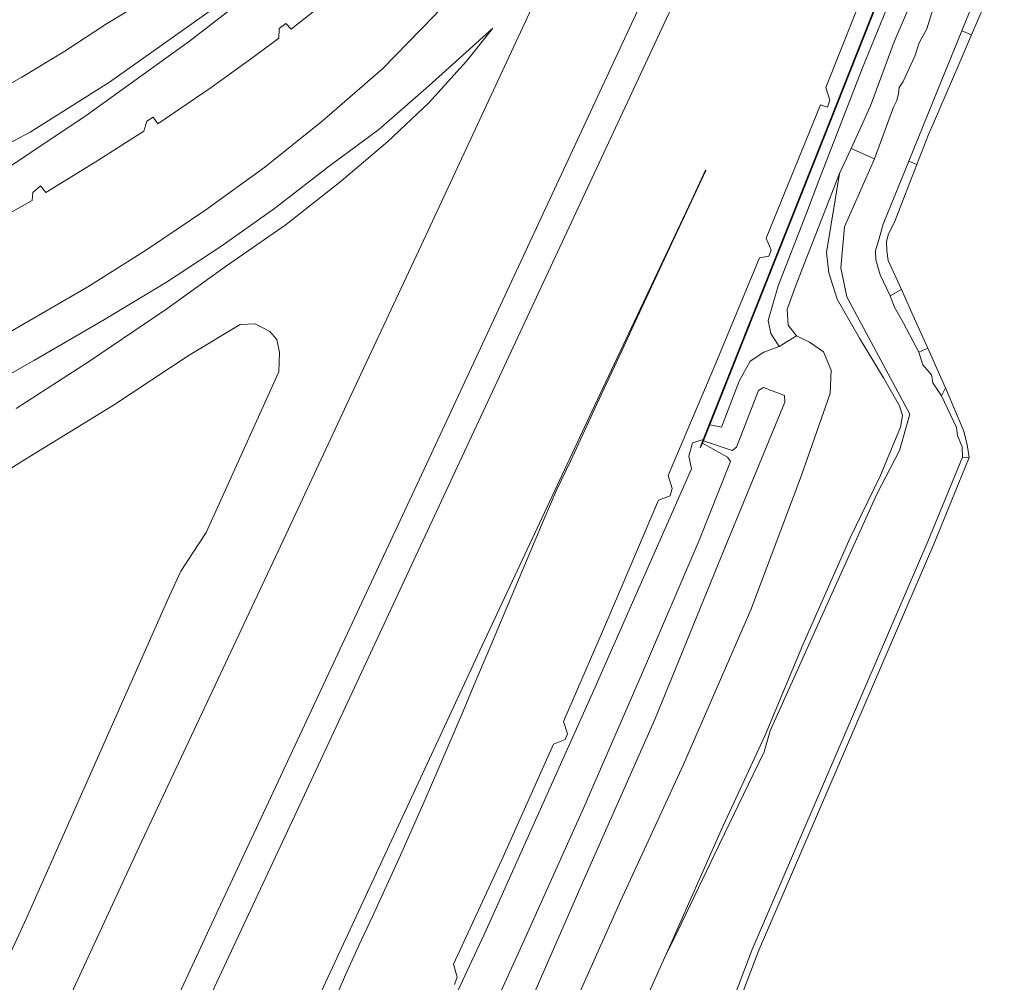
# Model space of a CAD drawing. Header units: metres. Extents: x 80938 to 82288, y 446951 to 448452.
# Tile 49 of 96: x 81261 to 81415, y 447839 to 447989. Entities that reach past the tile are written whole.
import ezdxf

# ---------------------------------------------------------------- set-up
doc = ezdxf.new("R2010")
doc.units = ezdxf.units.M
doc.header["$MEASUREMENT"] = 0
for name, color, linetype, lineweight in [('B-WE-GR-GRAS-GV', 253, 'Continuous', 13), ('B-WE-GR-GROENVOORZIENING-GV', 253, 'Continuous', 18), ('B-WE-GW-TALUD_KRUIN-G', 253, 'Continuous', 18), ('B-WE-IE-TERREINAFSCHEIDING_KUNSTMATIG_MUUR-GV', 253, 'Continuous', 18), ('B-WE-KW-KUNSTWERK_GELUIDSWERING_SCHERM-G', 253, 'Continuous', 18), ('B-WE-OG-WATER_SLOOT-GV', 253, 'Continuous', 18), ('B-WE-VH-VERHARDING_GESLOTEN-GV', 253, 'Continuous', 18)]:
    doc.layers.add(name, color=color, linetype=linetype, lineweight=lineweight)

msp = doc.modelspace()

# ---------------------------------------------------------------- linework, layer by layer
at = {"layer": 'B-WE-GR-GRAS-GV', "linetype": 'Continuous', "lineweight": 0}
msp.add_lwpolyline([(81397.54, 447998.523), (81393.701, 447988.97), (81386.387, 447970.454), (81368.594, 447925.773), (81370.421, 447925.428), (81373.187, 447932.568), (81374.925, 447935.694), (81377.034, 447937.116), (81379.41, 447937.989), (81378.131, 447940.004), (81377.72, 447942.036), (81379.265, 447947.437), (81383.682, 447958.793), (81385.591, 447963.867), (81392.399, 447981.421), (81398.507, 447996.351), (81398.626, 447997.823)], close=True, dxfattribs=at)
for points in [[(81411.387, 447991.142), (81409.417, 447986.574), (81407.428, 447981.959), (81405.458, 447977.391), (81403.469, 447972.776), (81402.705, 447971.004), (81400.908, 447966.365), (81399.093, 447961.679), (81397.52, 447957.619), (81396.435, 447955.388), (81396.133, 447954.303), (81396.193, 447952.916), (81396.435, 447951.409), (81398.476, 447946.872), (81400.537, 447942.289), (81402.578, 447937.752), (81404.64, 447933.169), (81405.358, 447931.572), (81408.212, 447924.778), (81408.755, 447922.668), (81409.072, 447920.712), (81403.536, 447907.211), (81376.138, 447843.642), (81365.995, 447816.947)], [(81260.486, 447928.312), (81271.75, 447935.612), (81283.938, 447943.883), (81293.252, 447950.565), (81302.55, 447957.002), (81311.173, 447963.825), (81318.411, 447969.92), (81324.813, 447975.983), (81330.655, 447982.478), (81334.778, 447987.617), (81324.783, 447978.635), (81317.029, 447971.787), (81309.07, 447965.919), (81300.772, 447959.496), (81292.406, 447953.582), (81283.916, 447948.021), (81273.96, 447942.024), (81263.342, 447935.85), (81251.636, 447929.25)], [(81353.885, 447825.631), (81361.567, 447842.718), (81362.332, 447844.419), (81370.392, 447862.635), (81377.255, 447877.408), (81383.14, 447891.478), (81390.494, 447908.171), (81395.157, 447917.783), (81398.349, 447925.397), (81398.642, 447927.241), (81398.16, 447928.77), (81395.704, 447933.131), (81391.945, 447939.312), (81388.468, 447945.366), (81387.162, 447949.456), (81386.815, 447952.616), (81388.83, 447964.943), (81382.163, 447947.911), (81380.658, 447943.822), (81380.811, 447941.328), (81382.106, 447939.669), (81384.171, 447938.692), (81386.317, 447937.159), (81387.531, 447934.284), (81387.391, 447930.66), (81382.868, 447917.775), (81374.995, 447896.967), (81364.507, 447872.865), (81354.691, 447851.559), (81346.234, 447832.603)], [(81337.394, 447828.402), (81348.939, 447854.778), (81360.021, 447879.879), (81370.962, 447906.597), (81380.322, 447929.309), (81380.233, 447930.34), (81376.967, 447931.598), (81376.198, 447931.16), (81372.786, 447922.325), (81372.092, 447921.78), (81367.614, 447923.309), (81367.469, 447922.944), (81371.395, 447920.754), (81371.849, 447920.059), (81366.924, 447907.651), (81358.124, 447887.19), (81348.981, 447866.166), (81339.331, 447844.637), (81328.385, 447820.696)], [(81328.385, 447820.696), (81339.331, 447844.637), (81348.981, 447866.166), (81358.124, 447887.19), (81366.924, 447907.651), (81371.849, 447920.059), (81371.395, 447920.754), (81367.469, 447922.944), (81367.187, 447922.234), (81367.094, 447922.271), (81367.588, 447923.515), (81365.893, 447922.961), (81365.364, 447920.902), (81365.74, 447918.903), (81350.53, 447884.458), (81333.743, 447847.063), (81305.031, 447785.547)]]:
    msp.add_lwpolyline(points, dxfattribs=at)
at = {"layer": 'B-WE-GR-GROENVOORZIENING-GV', "linetype": 'Continuous', "lineweight": 0}
for points in [[(81406.9, 448096.44), (81392.006, 448064.684), (81375.386, 448029.061), (81340.184, 447953.458), (81324.785, 447920.446), (81291.972, 447850.21), (81277.502, 447819.079)], [(81287.556, 447829.956), (81305.041, 447867.358), (81323.491, 447906.938), (81361.511, 447988.31), (81379.43, 448026.844), (81398.508, 448067.797)], [(81386.295, 447970.491), (81393.608, 447989.007), (81399.388, 448003.387), (81398.65, 448003.785), (81399.128, 448004.787), (81399.791, 448004.613), (81408.586, 448026.243), (81419.315, 448052.082)], [(81267.521, 447833.851), (81279.669, 447860.006), (81302.923, 447909.53), (81313.107, 447931.368), (81323.991, 447954.509), (81343.668, 447996.858), (81353.007, 448016.633), (81360.543, 448033.021), (81359.997, 448033.254), (81356.019, 448026.957), (81349.994, 448018.615), (81342.441, 448008.388), (81334.444, 447999.086), (81325.666, 447989.542), (81317.568, 447981.28), (81308.181, 447973.104), (81299.261, 447965.918), (81290.068, 447959.279), (81280.793, 447953.034), (81271.666, 447947.284), (81257.874, 447939.322)], [(81245.94, 447962.546), (81262.681, 447971.414), (81275.033, 447979.175), (81291.077, 447990.552), (81305.772, 448001.015), (81314.528, 448008.69), (81316.009, 448011.054), (81318.155, 448015.37), (81317.963, 448013.179), (81316.464, 448009.543), (81313.613, 448005.841), (81303.925, 447998.281), (81287.482, 447985.594), (81271.398, 447973.999), (81253.945, 447962.356)], [(81394.924, 447999.049), (81386.682, 447978.349), (81387.329, 447976.386), (81386.983, 447975.272), (81385.865, 447975.64), (81377.393, 447954.863), (81378.163, 447953.028), (81377.797, 447952.061), (81376.354, 447951.8), (81369.553, 447935.382), (81362.136, 447917.889), (81362.745, 447915.858), (81362.42, 447914.734), (81360.602, 447914.042), (81352.7, 447895.482), (81345.78, 447879.552), (81346.408, 447877.623), (81346.047, 447876.759), (81344.27, 447876.038), (81336.411, 447858.489), (81328.633, 447841.758), (81329.251, 447839.693), (81328.787, 447838.554)], [(81257.227, 447957.596), (81262.982, 447960.726), (81263.097, 447961.981), (81264.28, 447963.025), (81265.086, 447961.968), (81272.766, 447966.714), (81280.397, 447971.525), (81280.861, 447973.094), (81281.84, 447973.725), (81282.553, 447972.707), (81290.899, 447978.348), (81297.591, 447983.167), (81301.419, 447986.047), (81301.471, 447987.572), (81302.503, 447988.314), (81303.365, 447987.457), (81310.985, 447993.534)], [(81282.644, 447993.212), (81274.556, 447988.252), (81268.06, 447984.017), (81261.349, 447979.947), (81256.714, 447977.375)], [(81251.636, 447929.25), (81263.342, 447935.85), (81273.96, 447942.024), (81283.916, 447948.021), (81292.406, 447953.582), (81300.772, 447959.496), (81309.07, 447965.919), (81317.029, 447971.787), (81324.783, 447978.635), (81334.778, 447987.617), (81330.655, 447982.478), (81324.813, 447975.983), (81318.411, 447969.92), (81311.173, 447963.825), (81302.55, 447957.002), (81293.252, 447950.565), (81283.938, 447943.883), (81271.75, 447935.612), (81260.486, 447928.312)], [(81266.739, 447683.863), (81264.294, 447687.057), (81263.584, 447689.021), (81263.612, 447692.218), (81264.86, 447695.658), (81266.399, 447698.397), (81270.362, 447707.897), (81273.843, 447716.243), (81278.296, 447726.251), (81283.707, 447738.74), (81291.705, 447756.78), (81305.031, 447785.547), (81333.743, 447847.063), (81350.53, 447884.458), (81365.74, 447918.903), (81365.364, 447920.902), (81365.893, 447922.961), (81367.588, 447923.515), (81386.295, 447970.491)], [(81309.845, 447835.496), (81311.842, 447840.082), (81313.905, 447844.636), (81316.039, 447849.158), (81320.207, 447858.245), (81324.242, 447867.395), (81326.201, 447871.996), (81330.16, 447881.179), (81332.079, 447885.795), (81334.036, 447890.396), (81335.972, 447895.007), (81339.869, 447904.216), (81342.791, 447911.123), (81344.773, 447915.716), (81346.929, 447920.227), (81350.98, 447929.028), (81355.237, 447938.077), (81357.32, 447942.623), (81359.151, 447946.53), (81361.563, 447951.678), (81365.818, 447960.727), (81367.989, 447965.432), (81367.954, 447965.449), (81365.743, 447960.764), (81350.635, 447928.747), (81332.779, 447890.607), (81301.527, 447823.445)], [(81247.637, 447911.521), (81261.942, 447920.46), (81275.626, 447928.841), (81287.47, 447936.651), (81295.386, 447941.432), (81297.742, 447941.545), (81299.999, 447940.331), (81301.108, 447939.067), (81301.552, 447937.046), (81301.422, 447934.029), (81292.113, 447913.472), (81290.097, 447909.019), (81286.136, 447902.999), (81284.345, 447899.008), (81262.094, 447848.931), (81253.238, 447829.837)], [(81346.234, 447832.603), (81354.691, 447851.559), (81364.507, 447872.865), (81374.995, 447896.967), (81382.868, 447917.775), (81387.391, 447930.66), (81387.531, 447934.284), (81386.317, 447937.159), (81384.171, 447938.692), (81382.106, 447939.669), (81379.41, 447937.989), (81377.034, 447937.116), (81374.925, 447935.694), (81373.187, 447932.568), (81370.421, 447925.428), (81368.594, 447925.773), (81367.614, 447923.309), (81372.092, 447921.78), (81372.786, 447922.325), (81376.198, 447931.16), (81376.967, 447931.598), (81380.233, 447930.34), (81380.322, 447929.309), (81370.962, 447906.597), (81360.021, 447879.879), (81348.939, 447854.778), (81337.394, 447828.402)]]:
    msp.add_lwpolyline(points, dxfattribs=at)
msp.add_lwpolyline([(81388.83, 447964.943), (81390.626, 447968.864), (81393.653, 447975.472), (81397.335, 447985.492), (81401.987, 447996.291), (81401.025, 447999.834), (81399.734, 448001.071), (81398.745, 448001.521), (81397.54, 447998.523), (81398.626, 447997.823), (81398.507, 447996.351), (81392.399, 447981.421), (81385.591, 447963.867), (81383.682, 447958.793), (81379.265, 447947.437), (81377.72, 447942.036), (81378.131, 447940.004), (81379.41, 447937.989), (81382.106, 447939.669), (81380.811, 447941.328), (81380.658, 447943.822), (81382.163, 447947.911)], close=True, dxfattribs=at)
at = {"layer": 'B-WE-GW-TALUD_KRUIN-G', "linetype": 'Continuous', "lineweight": 0}
for points in [[(81397.54, 447998.523), (81398.626, 447997.823), (81398.507, 447996.351), (81392.399, 447981.421), (81385.591, 447963.867), (81383.682, 447958.793), (81379.265, 447947.437), (81377.72, 447942.036), (81378.131, 447940.004), (81379.41, 447937.989)], [(81334.778, 447987.617), (81324.783, 447978.635), (81317.029, 447971.787), (81309.07, 447965.919), (81300.772, 447959.496), (81292.406, 447953.582), (81283.916, 447948.021), (81273.96, 447942.024), (81263.342, 447935.85), (81251.636, 447929.25), (81240.778, 447923.04), (81230.17, 447917.014), (81209.442, 447904.148), (81201.369, 447898.295), (81192.336, 447891.568), (81184.878, 447884.283), (81178.894, 447878.059), (81173.686, 447871.702), (81169.572, 447866.262), (81165.659, 447860.594)], [(81367.614, 447923.309), (81372.092, 447921.78), (81372.786, 447922.325), (81376.198, 447931.16), (81376.967, 447931.598), (81380.233, 447930.34), (81380.322, 447929.309), (81370.962, 447906.597), (81360.021, 447879.879), (81348.939, 447854.778), (81337.394, 447828.402), (81325.301, 447803.242), (81312.663, 447776.198), (81301.211, 447750.562), (81292.847, 447733.187), (81288.685, 447724.066), (81288.48, 447722.205)], [(81282.399, 447720.794), (81283.526, 447724.953), (81287.211, 447732.94), (81292.644, 447744.952), (81296.34, 447752.918), (81307.269, 447776.206), (81317.929, 447798.736), (81328.385, 447820.696), (81339.331, 447844.637), (81348.981, 447866.166), (81358.124, 447887.19), (81366.924, 447907.651), (81371.849, 447920.059), (81371.395, 447920.754), (81367.469, 447922.944)]]:
    msp.add_lwpolyline(points, dxfattribs=at)
at = {"layer": 'B-WE-IE-TERREINAFSCHEIDING_KUNSTMATIG_MUUR-GV', "linetype": 'Continuous', "lineweight": 0}
msp.add_lwpolyline([(81393.608, 447989.007), (81386.295, 447970.491), (81367.588, 447923.515), (81367.094, 447922.271), (81367.187, 447922.234), (81367.469, 447922.944), (81367.614, 447923.309), (81368.594, 447925.773), (81386.387, 447970.454), (81393.701, 447988.97)], dxfattribs=at)
at = {"layer": 'B-WE-KW-KUNSTWERK_GELUIDSWERING_SCHERM-G', "linetype": 'Continuous', "lineweight": 0}
msp.add_lwpolyline([(81367.14, 447922.252), (81386.341, 447970.473), (81393.654, 447988.988), (81399.451, 448003.41), (81398.715, 448003.806), (81399.155, 448004.728), (81399.821, 448004.553), (81408.632, 448026.224), (81419.361, 448052.062), (81428.669, 448074.182), (81445.358, 448112.587)], dxfattribs=at)
at = {"layer": 'B-WE-OG-WATER_SLOOT-GV', "linetype": 'Continuous', "lineweight": 0}
for points in [[(81407.882, 447987.183), (81409.417, 447986.574), (81411.387, 447991.142), (81413.186, 447995.792), (81416.794, 448005.118), (81419.202, 448011.109), (81421.076, 448015.772), (81419.364, 448016.401), (81415.384, 448005.573), (81413.049, 447998.549), (81411.581, 447995.306), (81410.65, 447994.001)], [(81394.275, 447967.25), (81397.245, 447975.264), (81397.791, 447976.339), (81398.038, 447977.407), (81398.132, 447978.373), (81398.74, 447979.273), (81400.579, 447983.228), (81401.254, 447985.292), (81402.455, 447987.485), (81404.197, 447993.229), (81404.528, 447994.85), (81404.759, 447996.57), (81405.388, 447997.76), (81406.535, 448000.316), (81404.001, 448001.638), (81401.987, 447996.291), (81397.335, 447985.492), (81393.653, 447975.472), (81390.626, 447968.864)], [(81399.643, 447966.89), (81400.908, 447966.365), (81402.705, 447971.004), (81403.469, 447972.776), (81405.458, 447977.391), (81407.428, 447981.959), (81409.417, 447986.574), (81407.882, 447987.183), (81404.097, 447977.86)], [(81361.567, 447842.718), (81363.612, 447846.957), (81369.393, 447858.945), (81374.589, 447869.663), (81377.108, 447874.807), (81378.036, 447878.112), (81384.746, 447892.994), (81394.662, 447914.985), (81398.188, 447921.781), (81399.814, 447927.471), (81391.909, 447942.141), (81389.984, 447945.713), (81389.041, 447950.239), (81389.591, 447956.666), (81394.275, 447967.25), (81390.626, 447968.864), (81388.83, 447964.943), (81386.815, 447952.616), (81387.162, 447949.456), (81388.468, 447945.366), (81391.945, 447939.312), (81395.704, 447933.131), (81398.16, 447928.77), (81398.642, 447927.241), (81398.349, 447925.397), (81395.157, 447917.783), (81390.494, 447908.171), (81383.14, 447891.478), (81377.255, 447877.408), (81370.392, 447862.635), (81362.332, 447844.419)], [(81396.716, 447945.9), (81398.476, 447946.872), (81396.435, 447951.409), (81396.193, 447952.916), (81396.133, 447954.303), (81396.435, 447955.388), (81397.52, 447957.619), (81399.093, 447961.679), (81400.908, 447966.365), (81399.643, 447966.89), (81395.647, 447957.047), (81395.009, 447954.82), (81394.467, 447952.925), (81394.493, 447951.51), (81395.181, 447949.155)], [(81396.716, 447945.9), (81397.39, 447944.141), (81398.793, 447941.614), (81401.214, 447937.129), (81402.578, 447937.752), (81400.537, 447942.289), (81398.476, 447946.872)], [(81401.214, 447937.129), (81401.809, 447935.132), (81403.184, 447933.569), (81403.357, 447932.314), (81404.738, 447930.299), (81405.358, 447931.572), (81404.64, 447933.169), (81402.578, 447937.752)], [(81409.072, 447920.712), (81408.755, 447922.668), (81408.212, 447924.778), (81405.358, 447931.572), (81404.738, 447930.299), (81407.061, 447925.382), (81407.221, 447924.097), (81407.934, 447922.379), (81408.013, 447920.765)], [(81376.138, 447843.642), (81403.536, 447907.211), (81409.072, 447920.712), (81408.013, 447920.765), (81402.614, 447907.598), (81375.211, 447844.017), (81364.914, 447816.918), (81374.703, 447794.776), (81391.096, 447757.695), (81405.278, 447725.616), (81425.592, 447679.18), (81435.72, 447675.193), (81477.063, 447658.92), (81479.773, 447657.205), (81480.242, 447658.092), (81477.517, 447659.816), (81459.177, 447667.035), (81436.087, 447676.124), (81426.343, 447679.959), (81406.194, 447726.019), (81403.447, 447732.233), (81392.011, 447758.099), (81375.617, 447795.181), (81365.995, 447816.947)]]:
    msp.add_lwpolyline(points, close=True, dxfattribs=at)
for points in [[(81364.914, 447816.918), (81375.211, 447844.017), (81402.614, 447907.598), (81408.013, 447920.765), (81407.934, 447922.379), (81407.221, 447924.097), (81407.061, 447925.382), (81404.738, 447930.299), (81403.357, 447932.314), (81403.184, 447933.569), (81401.809, 447935.132), (81401.214, 447937.129), (81398.793, 447941.614), (81397.39, 447944.141), (81396.716, 447945.9), (81395.181, 447949.155), (81394.493, 447951.51), (81394.467, 447952.925), (81395.009, 447954.82), (81395.647, 447957.047), (81399.643, 447966.89), (81404.097, 447977.86), (81407.882, 447987.183), (81410.65, 447994.001)], [(81404.197, 447993.229), (81402.455, 447987.485), (81401.254, 447985.292), (81400.579, 447983.228), (81398.74, 447979.273), (81398.132, 447978.373), (81398.038, 447977.407), (81397.791, 447976.339), (81397.245, 447975.264), (81394.275, 447967.25), (81389.591, 447956.666), (81389.041, 447950.239), (81389.984, 447945.713), (81391.909, 447942.141), (81399.814, 447927.471), (81398.188, 447921.781), (81394.662, 447914.985), (81384.746, 447892.994), (81378.036, 447878.112), (81377.108, 447874.807), (81374.589, 447869.663), (81369.393, 447858.945), (81363.612, 447846.957), (81361.567, 447842.718), (81353.885, 447825.631)]]:
    msp.add_lwpolyline(points, dxfattribs=at)
at = {"layer": 'B-WE-VH-VERHARDING_GESLOTEN-GV', "linetype": 'Continuous', "lineweight": 0}
for points in [[(81277.502, 447819.079), (81291.972, 447850.21), (81324.785, 447920.446), (81340.184, 447953.458), (81375.386, 448029.061), (81392.006, 448064.684), (81406.9, 448096.44)], [(81398.508, 448067.797), (81379.43, 448026.844), (81361.511, 447988.31), (81323.491, 447906.938), (81305.041, 447867.358), (81287.556, 447829.956)], [(81257.874, 447939.322), (81271.666, 447947.284), (81280.793, 447953.034), (81290.068, 447959.279), (81299.261, 447965.918), (81308.181, 447973.104), (81317.568, 447981.28), (81325.666, 447989.542), (81334.444, 447999.086), (81342.441, 448008.388), (81349.994, 448018.615), (81356.019, 448026.957), (81359.997, 448033.254), (81360.543, 448033.021), (81353.007, 448016.633), (81343.668, 447996.858), (81323.991, 447954.509), (81313.107, 447931.368), (81302.923, 447909.53), (81279.669, 447860.006), (81267.521, 447833.851)], [(81328.787, 447838.554), (81329.251, 447839.693), (81328.633, 447841.758), (81336.411, 447858.489), (81344.27, 447876.038), (81346.047, 447876.759), (81346.408, 447877.623), (81345.78, 447879.552), (81352.7, 447895.482), (81360.602, 447914.042), (81362.42, 447914.734), (81362.745, 447915.858), (81362.136, 447917.889), (81369.553, 447935.382), (81376.354, 447951.8), (81377.797, 447952.061), (81378.163, 447953.028), (81377.393, 447954.863), (81385.865, 447975.64), (81386.983, 447975.272), (81387.329, 447976.386), (81386.682, 447978.349), (81394.924, 447999.049)], [(81310.985, 447993.534), (81303.365, 447987.457), (81302.503, 447988.314), (81301.471, 447987.572), (81301.419, 447986.047), (81297.591, 447983.167), (81290.899, 447978.348), (81282.553, 447972.707), (81281.84, 447973.725), (81280.861, 447973.094), (81280.397, 447971.525), (81272.766, 447966.714), (81265.086, 447961.968), (81264.28, 447963.025), (81263.097, 447961.981), (81262.982, 447960.726), (81257.227, 447957.596)], [(81301.527, 447823.445), (81332.779, 447890.607), (81350.635, 447928.747), (81365.743, 447960.764), (81367.954, 447965.449), (81367.989, 447965.432), (81365.818, 447960.727), (81361.563, 447951.678), (81359.151, 447946.53), (81357.32, 447942.623), (81355.237, 447938.077), (81350.98, 447929.028), (81346.929, 447920.227), (81344.773, 447915.716), (81342.791, 447911.123), (81339.869, 447904.216), (81335.972, 447895.007), (81334.036, 447890.396), (81332.079, 447885.795), (81330.16, 447881.179), (81326.201, 447871.996), (81324.242, 447867.395), (81320.207, 447858.245), (81316.039, 447849.158), (81313.905, 447844.636), (81311.842, 447840.082), (81309.845, 447835.496)]]:
    msp.add_lwpolyline(points, dxfattribs=at)

doc.saveas('drawing.dxf')
